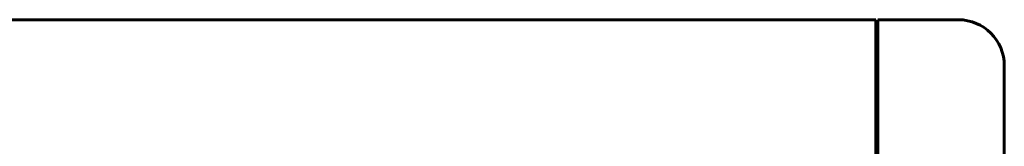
# Model space of a CAD drawing. Header units: millimetres. Extents: x 0 to 594, y 0 to 420.
# Tile 13 of 24: x 165.89 to 208.75, y 244.13 to 249.63. Entities that reach past the tile are written whole.
import ezdxf

# ---------------------------------------------------------------- set-up
doc = ezdxf.new("R2010")
doc.units = ezdxf.units.MM
doc.linetypes.add('K5LT_BASIC', pattern=[0])
doc.layers.add('Системный слой (1)', color=7, linetype='Continuous', true_color=0x6c6c6c)

msp = doc.modelspace()

# ---------------------------------------------------------------- linework, layer by layer
at = {"layer": 'Системный слой (1)', "color": 150, "linetype": 'K5LT_BASIC', "lineweight": 60, "true_color": 0x0080ff}
for p, q in [((203.151, 249.626), (86.351, 249.626)), ((203.151, 249.626), (203.151, 247.626)), ((206.751, 249.626), (203.251, 249.626)), ((203.251, 249.626), (203.251, 247.626)), ((203.151, 247.626), (203.151, 245.126)), ((203.251, 247.626), (203.251, 245.126)), ((208.751, 245.126), (208.751, 247.626)), ((203.151, 245.126), (203.151, 243.126)), ((203.251, 245.126), (203.251, 243.126)), ((208.751, 245.126), (208.751, 243.126))]:
    msp.add_line(p, q, dxfattribs=at)
msp.add_arc((206.751, 247.626), 2, 0, 90, dxfattribs=at)

doc.saveas('drawing.dxf')
